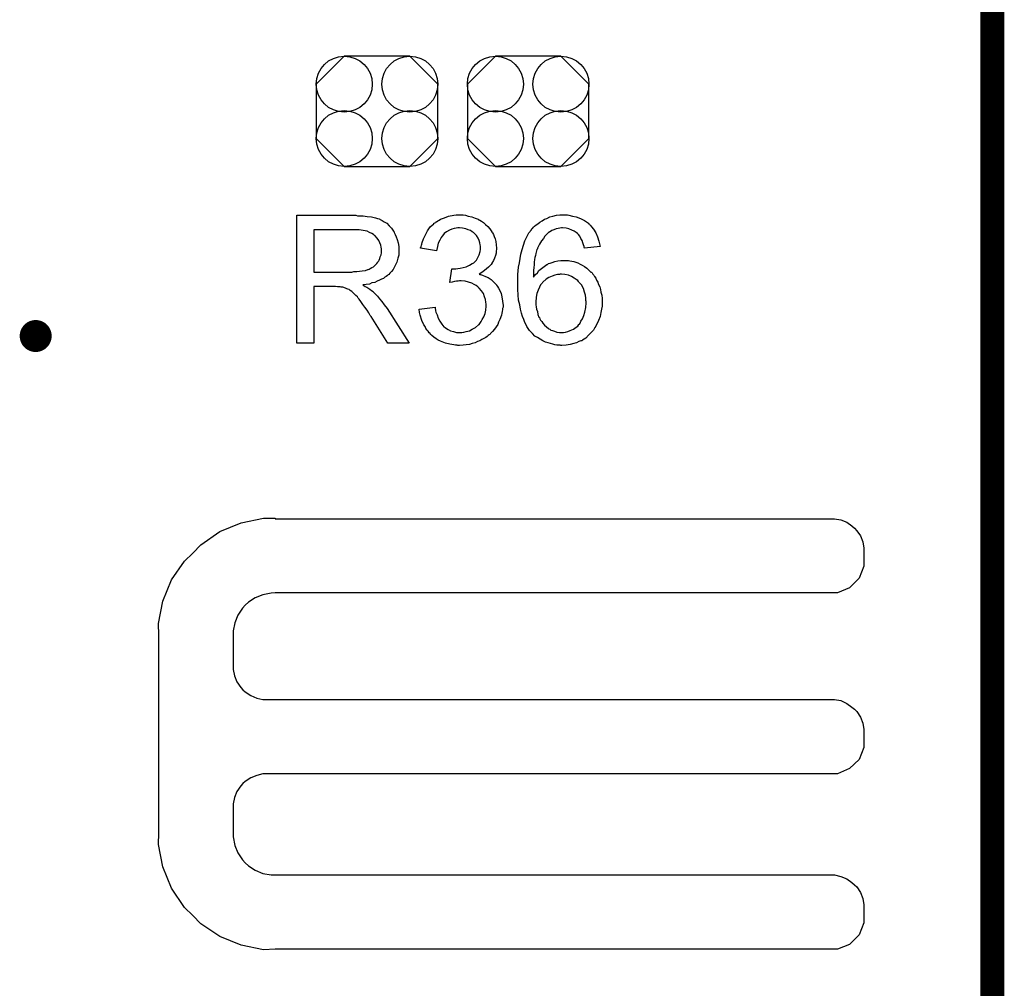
# Model space of a CAD drawing. Extents: x -0.07 to 0.95, y -0.15 to 2.1.
# Tile 17 of 25: x 0.71 to 0.95, y 0.99 to 1.23. Entities that reach past the tile are written whole.
import ezdxf

# ---------------------------------------------------------------- set-up
doc = ezdxf.new("R2010")
doc.units = 0
doc.layers.get('0').update_dxf_attribs({"linetype": 'CONTINUOUS'})
for name, color, linetype in [('gko', 6, 'CONTINUOUS'), ('gto', 2, 'CONTINUOUS'), ('gts', 1, 'CONTINUOUS')]:
    doc.layers.add(name, color=color, linetype=linetype)

# ---------------------------------------------------------------- blocks, each defined once
blk = doc.blocks.new('D172')
blk.add_lwpolyline([(-0.0152, 0.0068), (-0.0152, -0.0068), (-0.0082, -0.0138), (0.0082, -0.0138), (0.0152, -0.0068), (0.0152, 0.0068), (0.0082, 0.0138), (-0.0082, 0.0138)], close=True)
for centre in [(-0.0082, 0.0068), (0.0082, 0.0068), (-0.0082, -0.0068), (0.0082, -0.0068)]:
    blk.add_circle(centre, 0.007)
blk = doc.blocks.new('D58')
at = {"const_width": 0.004}
blk.add_lwpolyline([(-0.002, 0, 1), (0.002, 0, 1)], format="xyb", close=True, dxfattribs=at)

msp = doc.modelspace()

# ---------------------------------------------------------------- linework, layer by layer
at = {"layer": 'gko', "color": 6, "const_width": 0.006}
msp.add_lwpolyline([(0.95, -0.05), (0.95, 2.1)], dxfattribs=at)
at = {"layer": 'gto', "color": 2}
for points in [[(0.7912, 1.1789), (0.7916, 1.1789), (0.7926, 1.1789), (0.7936, 1.1787), (0.7947, 1.1786), (0.7957, 1.1784), (0.7962, 1.1782), (0.7967, 1.1781), (0.7967, 1.1781), (0.7967, 1.178), (0.797, 1.1779), (0.7974, 1.1777), (0.7979, 1.1774), (0.7985, 1.177), (0.7991, 1.1764), (0.7997, 1.1758), (0.8002, 1.175), (0.8002, 1.175), (0.8003, 1.175), (0.8004, 1.1747), (0.8006, 1.1742), (0.8009, 1.1736), (0.8011, 1.1729), (0.8014, 1.1721), (0.8015, 1.1712), (0.8015, 1.1702), (0.8015, 1.1702), (0.8015, 1.1701), (0.8015, 1.1699), (0.8015, 1.1697), (0.8015, 1.1694), (0.8015, 1.169), (0.8013, 1.1683), (0.801, 1.1673), (0.8006, 1.1664), (0.8001, 1.1654), (0.7997, 1.1649), (0.7993, 1.1645), (0.7993, 1.1644), (0.7992, 1.1644), (0.7991, 1.1642), (0.7989, 1.1641), (0.7987, 1.1639), (0.7984, 1.1637), (0.798, 1.1635), (0.7977, 1.1632), (0.7972, 1.163), (0.7967, 1.1628), (0.7961, 1.1625), (0.7955, 1.1622), (0.7948, 1.1621), (0.7942, 1.1618), (0.7934, 1.1617), (0.7925, 1.1616), (0.7926, 1.1615), (0.7928, 1.1614), (0.7931, 1.1612), (0.7935, 1.161), (0.7943, 1.1605), (0.7947, 1.1602), (0.7951, 1.1599), (0.7952, 1.1598), (0.7954, 1.1596), (0.7958, 1.1592), (0.7962, 1.1588), (0.7967, 1.1581), (0.7973, 1.1574), (0.7979, 1.1566), (0.7986, 1.1557), (0.8041, 1.147), (0.7988, 1.147), (0.7946, 1.1537), (0.7946, 1.1537), (0.7945, 1.1538), (0.7944, 1.1539), (0.7943, 1.1541), (0.794, 1.1546), (0.7936, 1.1553), (0.793, 1.156), (0.7925, 1.1567), (0.792, 1.1574), (0.7916, 1.158), (0.7915, 1.1581), (0.7914, 1.1583), (0.7912, 1.1586), (0.7908, 1.1589), (0.7901, 1.1596), (0.7898, 1.1599), (0.7894, 1.1602), (0.7894, 1.1602), (0.7893, 1.1603), (0.7891, 1.1604), (0.7888, 1.1605), (0.7885, 1.1606), (0.7882, 1.1608), (0.7875, 1.161), (0.7874, 1.161), (0.7873, 1.161), (0.7871, 1.161), (0.7869, 1.1611), (0.7866, 1.1611), (0.7862, 1.1611), (0.7857, 1.1612), (0.7803, 1.1612), (0.7803, 1.147), (0.776, 1.147), (0.776, 1.179), (0.7908, 1.179), (0.7912, 1.1789)], [(0.8176, 1.1791), (0.8182, 1.179), (0.8189, 1.1788), (0.8198, 1.1786), (0.8206, 1.1783), (0.8214, 1.178), (0.8215, 1.178), (0.8215, 1.1779), (0.8218, 1.1778), (0.8222, 1.1775), (0.8227, 1.1772), (0.8232, 1.1767), (0.8238, 1.1762), (0.8243, 1.1756), (0.8248, 1.1749), (0.8248, 1.1748), (0.825, 1.1746), (0.8252, 1.1742), (0.8254, 1.1737), (0.8256, 1.1731), (0.8258, 1.1724), (0.8259, 1.1716), (0.826, 1.1708), (0.826, 1.1707), (0.826, 1.1704), (0.8259, 1.1701), (0.8259, 1.1695), (0.8257, 1.1689), (0.8255, 1.1683), (0.8252, 1.1677), (0.8248, 1.167), (0.8248, 1.1669), (0.8246, 1.1667), (0.8244, 1.1664), (0.824, 1.166), (0.8235, 1.1656), (0.823, 1.1652), (0.8223, 1.1647), (0.8216, 1.1643), (0.8216, 1.1643), (0.8217, 1.1643), (0.8218, 1.1642), (0.822, 1.1642), (0.8225, 1.164), (0.8232, 1.1637), (0.8239, 1.1634), (0.8246, 1.1629), (0.8253, 1.1623), (0.826, 1.1616), (0.826, 1.1615), (0.8262, 1.1612), (0.8265, 1.1608), (0.8268, 1.1602), (0.8271, 1.1594), (0.8273, 1.1586), (0.8275, 1.1575), (0.8276, 1.1564), (0.8276, 1.1564), (0.8276, 1.1562), (0.8276, 1.156), (0.8275, 1.1557), (0.8275, 1.1554), (0.8274, 1.1549), (0.8273, 1.1545), (0.8272, 1.154), (0.8268, 1.1529), (0.8265, 1.1523), (0.8263, 1.1517), (0.8259, 1.1511), (0.8255, 1.1505), (0.825, 1.1499), (0.8245, 1.1494), (0.8244, 1.1493), (0.8243, 1.1492), (0.8241, 1.1491), (0.8239, 1.1489), (0.8236, 1.1487), (0.8233, 1.1484), (0.8228, 1.1482), (0.8223, 1.1479), (0.8218, 1.1476), (0.8212, 1.1474), (0.8206, 1.1471), (0.8199, 1.1469), (0.8192, 1.1467), (0.8184, 1.1466), (0.8176, 1.1465), (0.8167, 1.1464), (0.8163, 1.1464), (0.8161, 1.1465), (0.8157, 1.1465), (0.8153, 1.1466), (0.8148, 1.1467), (0.8143, 1.1468), (0.8132, 1.147), (0.812, 1.1475), (0.8114, 1.1478), (0.8109, 1.1481), (0.8103, 1.1485), (0.8098, 1.1489), (0.8097, 1.149), (0.8096, 1.1491), (0.8095, 1.1492), (0.8094, 1.1494), (0.8091, 1.1496), (0.8089, 1.15), (0.8086, 1.1503), (0.8083, 1.1507), (0.8081, 1.1512), (0.8078, 1.1516), (0.8073, 1.1527), (0.8069, 1.154), (0.8067, 1.1547), (0.8066, 1.1555), (0.8106, 1.156), (0.8106, 1.1559), (0.8106, 1.1558), (0.8106, 1.1556), (0.8107, 1.1554), (0.8107, 1.1551), (0.8108, 1.1548), (0.8111, 1.1541), (0.8114, 1.1533), (0.8118, 1.1525), (0.8123, 1.1518), (0.8128, 1.1511), (0.8129, 1.1511), (0.8131, 1.1509), (0.8135, 1.1507), (0.8139, 1.1504), (0.8145, 1.1501), (0.8152, 1.1499), (0.816, 1.1497), (0.8168, 1.1497), (0.8171, 1.1497), (0.8173, 1.1497), (0.8178, 1.1498), (0.8184, 1.1499), (0.8192, 1.1501), (0.8199, 1.1505), (0.8207, 1.1509), (0.8215, 1.1516), (0.8216, 1.1517), (0.8218, 1.1519), (0.8221, 1.1524), (0.8224, 1.1529), (0.8228, 1.1536), (0.8231, 1.1544), (0.8233, 1.1553), (0.8234, 1.1563), (0.8234, 1.1564), (0.8234, 1.1565), (0.8234, 1.1566), (0.8234, 1.1568), (0.8233, 1.1573), (0.8232, 1.1579), (0.823, 1.1586), (0.8227, 1.1594), (0.8222, 1.1601), (0.8216, 1.1608), (0.8215, 1.1609), (0.8213, 1.1611), (0.8209, 1.1614), (0.8204, 1.1617), (0.8198, 1.162), (0.819, 1.1623), (0.8181, 1.1625), (0.8171, 1.1626), (0.8167, 1.1626), (0.8164, 1.1625), (0.816, 1.1625), (0.8155, 1.1624), (0.8149, 1.1623), (0.8143, 1.1622), (0.8148, 1.1656), (0.815, 1.1656), (0.8152, 1.1656), (0.8158, 1.1656), (0.8163, 1.1657), (0.8169, 1.1658), (0.8176, 1.1659), (0.8184, 1.1661), (0.8192, 1.1665), (0.8199, 1.1669), (0.82, 1.1669), (0.82, 1.1669), (0.8203, 1.1671), (0.8206, 1.1674), (0.821, 1.1678), (0.8213, 1.1684), (0.8216, 1.1691), (0.8219, 1.1699), (0.822, 1.1704), (0.822, 1.1709), (0.822, 1.1709), (0.822, 1.171), (0.822, 1.1713), (0.8219, 1.1716), (0.8218, 1.1721), (0.8216, 1.1727), (0.8214, 1.1733), (0.821, 1.1739), (0.8205, 1.1744), (0.8204, 1.1745), (0.8202, 1.1747), (0.8199, 1.1749), (0.8195, 1.1752), (0.8189, 1.1754), (0.8183, 1.1756), (0.8175, 1.1758), (0.8167, 1.1759), (0.8163, 1.1759), (0.8159, 1.1758), (0.8154, 1.1757), (0.8148, 1.1755), (0.8142, 1.1753), (0.8135, 1.1749), (0.8129, 1.1744), (0.8129, 1.1744), (0.8127, 1.1742), (0.8124, 1.1738), (0.8121, 1.1734), (0.8118, 1.1728), (0.8114, 1.172), (0.8112, 1.1712), (0.811, 1.1701), (0.807, 1.1708), (0.807, 1.1709), (0.8071, 1.171), (0.8071, 1.1712), (0.8072, 1.1715), (0.8073, 1.1718), (0.8074, 1.1722), (0.8077, 1.1731), (0.8082, 1.1741), (0.8087, 1.1751), (0.8094, 1.1761), (0.8103, 1.1769), (0.8103, 1.177), (0.8104, 1.177), (0.8106, 1.1771), (0.8107, 1.1773), (0.811, 1.1774), (0.8113, 1.1776), (0.8116, 1.1778), (0.812, 1.178), (0.813, 1.1784), (0.814, 1.1788), (0.8153, 1.179), (0.8159, 1.1791), (0.8171, 1.1791), (0.8176, 1.1791)], [(0.8434, 1.1791), (0.8437, 1.1791), (0.8441, 1.179), (0.845, 1.1788), (0.8459, 1.1786), (0.847, 1.1782), (0.848, 1.1777), (0.8485, 1.1774), (0.849, 1.177), (0.849, 1.1769), (0.849, 1.1769), (0.8492, 1.1768), (0.8493, 1.1766), (0.8496, 1.1764), (0.8497, 1.1761), (0.8502, 1.1755), (0.8508, 1.1746), (0.8512, 1.1736), (0.8516, 1.1725), (0.8519, 1.1712), (0.848, 1.1708), (0.848, 1.1709), (0.8479, 1.1709), (0.8479, 1.1712), (0.8477, 1.1716), (0.8476, 1.1721), (0.8474, 1.1727), (0.8471, 1.1732), (0.8468, 1.1738), (0.8465, 1.1742), (0.8464, 1.1743), (0.8462, 1.1744), (0.8459, 1.1747), (0.8454, 1.175), (0.8448, 1.1753), (0.8441, 1.1756), (0.8434, 1.1758), (0.8425, 1.1759), (0.8422, 1.1759), (0.8418, 1.1758), (0.8414, 1.1757), (0.8409, 1.1756), (0.8403, 1.1754), (0.8398, 1.1752), (0.8392, 1.1748), (0.8391, 1.1748), (0.8389, 1.1746), (0.8386, 1.1743), (0.8381, 1.1738), (0.8377, 1.1732), (0.8372, 1.1726), (0.8367, 1.1718), (0.8362, 1.1708), (0.8362, 1.1708), (0.8362, 1.1707), (0.8362, 1.1706), (0.8361, 1.1704), (0.836, 1.1701), (0.8359, 1.1698), (0.8358, 1.1694), (0.8357, 1.1689), (0.8356, 1.1684), (0.8355, 1.1679), (0.8354, 1.1673), (0.8354, 1.1666), (0.8353, 1.1659), (0.8352, 1.1652), (0.8352, 1.1643), (0.8352, 1.1635), (0.8352, 1.1635), (0.8354, 1.1638), (0.8357, 1.1642), (0.8362, 1.1646), (0.8366, 1.1652), (0.8372, 1.1657), (0.8379, 1.1662), (0.8386, 1.1667), (0.8386, 1.1667), (0.8387, 1.1667), (0.839, 1.1669), (0.8394, 1.167), (0.8399, 1.1672), (0.8406, 1.1674), (0.8413, 1.1676), (0.8421, 1.1677), (0.8429, 1.1677), (0.8433, 1.1677), (0.8436, 1.1677), (0.844, 1.1677), (0.8443, 1.1676), (0.8448, 1.1675), (0.8453, 1.1674), (0.8463, 1.1671), (0.8469, 1.1668), (0.8474, 1.1665), (0.848, 1.1662), (0.8486, 1.1658), (0.8491, 1.1653), (0.8496, 1.1648), (0.8497, 1.1648), (0.8498, 1.1647), (0.8499, 1.1646), (0.8501, 1.1643), (0.8503, 1.164), (0.8505, 1.1637), (0.8508, 1.1633), (0.851, 1.1628), (0.8513, 1.1623), (0.8515, 1.1617), (0.8518, 1.1611), (0.852, 1.1604), (0.8521, 1.1598), (0.8523, 1.159), (0.8524, 1.1582), (0.8524, 1.1573), (0.8524, 1.1573), (0.8524, 1.1572), (0.8524, 1.1571), (0.8524, 1.1568), (0.8524, 1.1566), (0.8524, 1.1563), (0.8522, 1.1555), (0.8521, 1.1547), (0.8519, 1.1537), (0.8515, 1.1527), (0.8511, 1.1518), (0.8511, 1.1517), (0.851, 1.1517), (0.8509, 1.1515), (0.8508, 1.1513), (0.8506, 1.1509), (0.8502, 1.1503), (0.8496, 1.1496), (0.849, 1.149), (0.8483, 1.1483), (0.8475, 1.1478), (0.8475, 1.1478), (0.8474, 1.1477), (0.8473, 1.1476), (0.8471, 1.1476), (0.8466, 1.1474), (0.846, 1.1471), (0.8453, 1.1469), (0.8444, 1.1467), (0.8434, 1.1465), (0.8423, 1.1464), (0.8421, 1.1464), (0.8419, 1.1465), (0.8415, 1.1465), (0.8411, 1.1465), (0.8406, 1.1466), (0.8401, 1.1468), (0.8395, 1.1469), (0.8389, 1.1471), (0.8382, 1.1473), (0.8376, 1.1476), (0.8369, 1.148), (0.8362, 1.1484), (0.8356, 1.1488), (0.835, 1.1494), (0.8344, 1.15), (0.8343, 1.1501), (0.8342, 1.1502), (0.8341, 1.1504), (0.8339, 1.1507), (0.8336, 1.1512), (0.8334, 1.1516), (0.8331, 1.1522), (0.8328, 1.1529), (0.8325, 1.1537), (0.8322, 1.1545), (0.832, 1.1555), (0.8318, 1.1566), (0.8315, 1.1578), (0.8314, 1.1591), (0.8313, 1.1604), (0.8313, 1.1619), (0.8313, 1.162), (0.8313, 1.162), (0.8313, 1.1622), (0.8313, 1.1623), (0.8313, 1.1628), (0.8313, 1.1634), (0.8313, 1.1642), (0.8314, 1.1651), (0.8315, 1.166), (0.8317, 1.1671), (0.8319, 1.1682), (0.8321, 1.1693), (0.8324, 1.1704), (0.8327, 1.1715), (0.8331, 1.1726), (0.8336, 1.1736), (0.8341, 1.1746), (0.8347, 1.1754), (0.8347, 1.1755), (0.8348, 1.1756), (0.835, 1.1757), (0.8352, 1.176), (0.8355, 1.1763), (0.8359, 1.1766), (0.8363, 1.1769), (0.8368, 1.1773), (0.8374, 1.1776), (0.838, 1.178), (0.8386, 1.1782), (0.8393, 1.1786), (0.8401, 1.1788), (0.841, 1.179), (0.8418, 1.1791), (0.8428, 1.1791), (0.8431, 1.1791), (0.8434, 1.1791)], [(0.7903, 1.1754), (0.7803, 1.1754), (0.7803, 1.1648), (0.7898, 1.1648), (0.7903, 1.1649), (0.791, 1.1649), (0.7917, 1.165), (0.7924, 1.1651), (0.7932, 1.1652), (0.7938, 1.1654), (0.7939, 1.1654), (0.7941, 1.1655), (0.7944, 1.1657), (0.7948, 1.1659), (0.7952, 1.1661), (0.7956, 1.1665), (0.796, 1.1669), (0.7963, 1.1673), (0.7964, 1.1674), (0.7965, 1.1676), (0.7966, 1.1678), (0.7968, 1.1682), (0.7969, 1.1686), (0.7971, 1.1691), (0.7972, 1.1696), (0.7972, 1.1702), (0.7972, 1.1702), (0.7972, 1.1703), (0.7972, 1.1706), (0.7971, 1.171), (0.797, 1.1715), (0.7968, 1.1721), (0.7965, 1.1727), (0.7961, 1.1733), (0.7955, 1.1739), (0.7954, 1.174), (0.7952, 1.1742), (0.7948, 1.1744), (0.7942, 1.1747), (0.7936, 1.175), (0.7926, 1.1752), (0.7916, 1.1754), (0.7903, 1.1754)], [(0.8422, 1.1643), (0.8419, 1.1643), (0.8417, 1.1642), (0.8412, 1.1642), (0.8406, 1.164), (0.8399, 1.1638), (0.8391, 1.1634), (0.8384, 1.163), (0.8376, 1.1623), (0.8375, 1.1622), (0.8374, 1.162), (0.837, 1.1616), (0.8367, 1.161), (0.8364, 1.1603), (0.8361, 1.1594), (0.8359, 1.1585), (0.8358, 1.1573), (0.8358, 1.1573), (0.8358, 1.157), (0.8358, 1.1566), (0.8359, 1.1561), (0.836, 1.1555), (0.8362, 1.1549), (0.8363, 1.1542), (0.8366, 1.1535), (0.8367, 1.1534), (0.8368, 1.1531), (0.837, 1.1528), (0.8373, 1.1524), (0.8376, 1.152), (0.838, 1.1515), (0.8385, 1.1511), (0.839, 1.1507), (0.8391, 1.1506), (0.8393, 1.1505), (0.8396, 1.1503), (0.84, 1.1502), (0.8405, 1.15), (0.8411, 1.1498), (0.8417, 1.1497), (0.8423, 1.1497), (0.8425, 1.1497), (0.8427, 1.1497), (0.8432, 1.1498), (0.8438, 1.1499), (0.8444, 1.1502), (0.8452, 1.1505), (0.8459, 1.151), (0.8463, 1.1513), (0.8466, 1.1517), (0.8466, 1.1517), (0.8467, 1.1518), (0.8469, 1.152), (0.8471, 1.1525), (0.8475, 1.1531), (0.8478, 1.1539), (0.8481, 1.1548), (0.8483, 1.1559), (0.8484, 1.1571), (0.8484, 1.1572), (0.8484, 1.1573), (0.8484, 1.1574), (0.8483, 1.1577), (0.8483, 1.1579), (0.8483, 1.1583), (0.8482, 1.159), (0.848, 1.1598), (0.8477, 1.1607), (0.8472, 1.1616), (0.8466, 1.1623), (0.8465, 1.1624), (0.8463, 1.1627), (0.8459, 1.1629), (0.8454, 1.1633), (0.8447, 1.1637), (0.844, 1.164), (0.8431, 1.1642), (0.8422, 1.1643)], [(0.7706, 1.1032), (0.7706, 1.1032), (0.7706, 1.1031), (0.9105, 1.1031), (0.9121, 1.1028), (0.9136, 1.1022), (0.9149, 1.1013), (0.9155, 1.1007), (0.9155, 1.1007), (0.9155, 1.1007), (0.9161, 1.1001), (0.917, 1.0988), (0.9176, 1.0973), (0.9179, 1.0957), (0.9179, 1.0949), (0.9179, 1.0949), (0.9179, 1.0912), (0.9167, 1.0882), (0.9143, 1.0858), (0.9113, 1.0846), (0.7706, 1.0846), (0.7696, 1.0845), (0.7675, 1.0841), (0.7656, 1.0833), (0.7639, 1.0822), (0.7631, 1.0815), (0.7624, 1.0807), (0.7613, 1.079), (0.7605, 1.0771), (0.7601, 1.0751), (0.7601, 1.074), (0.7601, 1.0662), (0.7601, 1.0654), (0.7604, 1.0638), (0.761, 1.0623), (0.762, 1.0609), (0.7625, 1.0603), (0.7631, 1.0598), (0.7645, 1.0589), (0.766, 1.0582), (0.7675, 1.0579), (0.7684, 1.0579), (0.9096, 1.0579), (0.9105, 1.0579), (0.9121, 1.0576), (0.9136, 1.0569), (0.9149, 1.056), (0.9155, 1.0555), (0.9161, 1.0549), (0.917, 1.0535), (0.9176, 1.052), (0.9179, 1.0504), (0.9179, 1.0496), (0.9179, 1.0496), (0.9179, 1.0476), (0.9179, 1.0459), (0.9167, 1.0429), (0.9143, 1.0406), (0.9113, 1.0393), (0.9096, 1.0393), (0.9096, 1.0393), (0.7684, 1.0393), (0.7675, 1.0393), (0.766, 1.0389), (0.7645, 1.0383), (0.7631, 1.0374), (0.7625, 1.0369), (0.7625, 1.0369), (0.762, 1.0363), (0.761, 1.0349), (0.7604, 1.0334), (0.7601, 1.0318), (0.7601, 1.031), (0.7601, 1.0245), (0.7601, 1.0235), (0.7605, 1.0214), (0.7613, 1.0195), (0.7624, 1.0178), (0.7631, 1.017), (0.7639, 1.0163), (0.7656, 1.0152), (0.7675, 1.0144), (0.7696, 1.014), (0.7706, 1.014), (0.7706, 1.014), (0.9096, 1.014), (0.9105, 1.014), (0.9121, 1.0136), (0.9136, 1.013), (0.9149, 1.0121), (0.9155, 1.0115), (0.9155, 1.0115), (0.9161, 1.011), (0.917, 1.0096), (0.9176, 1.0081), (0.9179, 1.0065), (0.9179, 1.0057), (0.9179, 1.0057), (0.9179, 1.0037), (0.9179, 1.002), (0.9167, 0.999), (0.9143, 0.9966), (0.9113, 0.9954), (0.7706, 0.9954), (0.7677, 0.9953), (0.7621, 0.9964), (0.7568, 0.9986), (0.752, 1.0018), (0.75, 1.0039), (0.75, 1.0039), (0.7479, 1.0059), (0.7447, 1.0107), (0.7425, 1.016), (0.7414, 1.0216), (0.7415, 1.0245), (0.7415, 1.0245), (0.7415, 1.074), (0.7414, 1.0769), (0.7425, 1.0825), (0.7447, 1.0878), (0.7479, 1.0925), (0.75, 1.0945), (0.75, 1.0945), (0.752, 1.0966), (0.7568, 1.0999), (0.7621, 1.1021), (0.7677, 1.1032), (0.7706, 1.1032)]]:
    msp.add_lwpolyline(points, dxfattribs=at)

# ---------------------------------------------------------------- block references
at = {"layer": 'gts'}
for name, p in [('D172', (0.7961, 1.205)), ('D172', (0.8339, 1.205)), ('D58', (0.7107, 1.1488))]:
    msp.add_blockref(name, p, dxfattribs=at)

doc.saveas('drawing.dxf')
